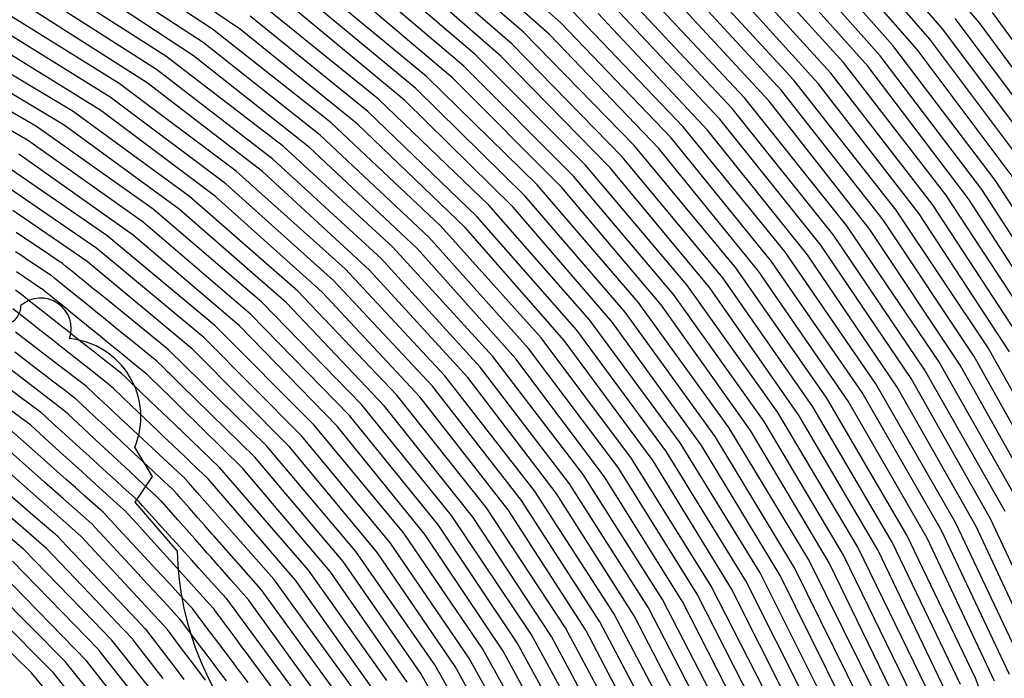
# Model space of a CAD drawing. Extents: x 0.63 to 8.47, y 0.57 to 6.57.
# Tile 42 of 45: x 4.65 to 5.85, y 4.52 to 5.32. Entities that reach past the tile are written whole.
import ezdxf

# ---------------------------------------------------------------- set-up
doc = ezdxf.new("R2010")
doc.units = 0

msp = doc.modelspace()

# ---------------------------------------------------------------- linework, layer by layer
at = {"layer": 'Default', "color": 5, "linetype": 'CONTINUOUS'}
for p, q in [((5.821403, 5.318435, -0.125), (5.685053, 5.477241, -0.125)), ((5.776165, 5.310979, -0.125), (5.638792, 5.468237, -0.125)), ((5.760648, 5.298398, -0.125), (5.624271, 5.454518, -0.125)), ((5.309379, 5.318486, -0.125), (5.163685, 5.447902, -0.125)), ((5.71544, 5.290611, -0.125), (5.578055, 5.445135, -0.125)), ((5.745132, 5.285816, -0.125), (5.609751, 5.4408, -0.125)), ((5.263681, 5.306848, -0.125), (5.117126, 5.434182, -0.125)), ((5.295541, 5.304079, -0.125), (5.151051, 5.432428, -0.125)), ((5.700029, 5.277902, -0.125), (5.563662, 5.431283, -0.125)), ((5.249995, 5.292297, -0.125), (5.104671, 5.418564, -0.125)), ((5.654858, 5.269773, -0.125), (5.517499, 5.421507, -0.125)), ((5.684617, 5.265192, -0.125), (5.549269, 5.417431, -0.125)), ((4.883876, 5.310476, -0.125), (4.73006, 5.411794, -0.125)), ((4.917852, 5.310361, -0.125), (4.766062, 5.413279, -0.125)), ((5.204411, 5.280188, -0.125), (5.058261, 5.404315, -0.125)), ((5.639555, 5.256932, -0.125), (5.503238, 5.407519, -0.125)), ((4.872204, 5.294264, -0.125), (4.719825, 5.394639, -0.125)), ((5.236308, 5.277746, -0.125), (5.092216, 5.402946, -0.125)), ((5.594428, 5.248448, -0.125), (5.457137, 5.397336, -0.125)), ((5.624252, 5.244092, -0.125), (5.488976, 5.393532, -0.125)), ((5.190881, 5.265491, -0.125), (5.045991, 5.388551, -0.125)), ((5.579238, 5.235474, -0.125), (5.443012, 5.383211, -0.125)), ((4.826577, 5.277715, -0.125), (4.673635, 5.375479, -0.125)), ((4.860532, 5.278053, -0.125), (4.70959, 5.377484, -0.125)), ((5.145425, 5.252894, -0.125), (4.999747, 5.373755, -0.125)), ((5.177352, 5.250794, -0.125), (5.033722, 5.372787, -0.125)), ((5.534164, 5.226621, -0.125), (5.396984, 5.372606, -0.125)), ((5.564048, 5.222501, -0.125), (5.428886, 5.369086, -0.125)), ((4.815119, 5.261351, -0.125), (4.663647, 5.358179, -0.125)), ((5.132058, 5.238049, -0.125), (4.987669, 5.357844, -0.125)), ((5.519091, 5.213512, -0.125), (5.383, 5.358341, -0.125)), ((5.504017, 5.200403, -0.125), (5.369015, 5.344076, -0.125)), ((4.769744, 5.244178, -0.125), (4.61777, 5.338333, -0.125)), ((4.803661, 5.244988, -0.125), (4.653658, 5.340879, -0.125)), ((5.086745, 5.224946, -0.125), (4.941609, 5.342482, -0.125)), ((5.118692, 5.223204, -0.125), (4.975591, 5.341932, -0.125)), ((5.459125, 5.191029, -0.125), (5.323217, 5.332893, -0.125)), ((4.758508, 5.227661, -0.125), (4.608039, 5.320887, -0.125)), ((5.073548, 5.209951, -0.125), (4.929731, 5.326422, -0.125)), ((5.488944, 5.187294, -0.125), (5.355031, 5.329811, -0.125)), ((5.917663, 5.155168, -0.125), (5.791681, 5.32356, -0.125)), ((5.961999, 5.16115, -0.125), (5.837021, 5.33089, -0.125)), ((5.028395, 5.196325, -0.125), (4.883876, 5.310476, -0.125)), ((5.06035, 5.194955, -0.125), (4.917852, 5.310361, -0.125)), ((5.444173, 5.177782, -0.125), (5.309379, 5.318486, -0.125)), ((5.90124, 5.143796, -0.125), (5.776165, 5.310979, -0.125)), ((5.945494, 5.149897, -0.125), (5.821403, 5.318435, -0.125)), ((4.71341, 5.209843, -0.125), (4.562508, 5.300335, -0.125)), ((4.747273, 5.211144, -0.125), (4.598307, 5.303442, -0.125)), ((5.399355, 5.168008, -0.125), (5.263681, 5.306848, -0.125)), ((5.42922, 5.164535, -0.125), (5.295541, 5.304079, -0.125)), ((5.884816, 5.132425, -0.125), (5.760648, 5.298398, -0.125)), ((5.015372, 5.181177, -0.125), (4.872204, 5.294264, -0.125)), ((5.384528, 5.154621, -0.125), (5.249995, 5.292297, -0.125)), ((5.840582, 5.126039, -0.125), (5.71544, 5.290611, -0.125)), ((5.868393, 5.121053, -0.125), (5.745132, 5.285816, -0.125)), ((4.970398, 5.167008, -0.125), (4.826577, 5.277715, -0.125)), ((5.00235, 5.166029, -0.125), (4.860532, 5.278053, -0.125)), ((5.339796, 5.144432, -0.125), (5.204411, 5.280188, -0.125)), ((5.369701, 5.141234, -0.125), (5.236308, 5.277746, -0.125)), ((5.824243, 5.114547, -0.125), (5.700029, 5.277902, -0.125)), ((4.957557, 5.151705, -0.125), (4.815119, 5.261351, -0.125)), ((5.325099, 5.130902, -0.125), (5.190881, 5.265491, -0.125)), ((5.780033, 5.107866, -0.125), (5.654858, 5.269773, -0.125)), ((5.807904, 5.103054, -0.125), (5.684617, 5.265192, -0.125)), ((4.702405, 5.193171, -0.125), (4.594347, 5.257974, -0.125)), ((5.280463, 5.120283, -0.125), (5.145425, 5.252894, -0.125)), ((5.310402, 5.117373, -0.125), (5.177352, 5.250794, -0.125)), ((5.719603, 5.089262, -0.125), (5.594428, 5.248448, -0.125)), ((5.763782, 5.09625, -0.125), (5.639555, 5.256932, -0.125)), ((4.912781, 5.136975, -0.125), (4.769744, 5.244178, -0.125)), ((4.944717, 5.136403, -0.125), (4.803661, 5.244988, -0.125)), ((5.265901, 5.106608, -0.125), (5.132058, 5.238049, -0.125)), ((5.74753, 5.084634, -0.125), (5.624252, 5.244092, -0.125)), ((4.668378, 5.191516, -0.125), (4.599919, 5.231192, -0.125)), ((4.90013, 5.121516, -0.125), (4.758508, 5.227661, -0.125)), ((5.221374, 5.095541, -0.125), (5.086745, 5.224946, -0.125)), ((5.6593, 5.070213, -0.125), (5.534164, 5.226621, -0.125)), ((5.703442, 5.07752, -0.125), (5.579238, 5.235474, -0.125)), ((5.251339, 5.092933, -0.125), (5.118692, 5.223204, -0.125)), ((5.643232, 5.058343, -0.125), (5.519091, 5.213512, -0.125)), ((5.687281, 5.065778, -0.125), (5.564048, 5.222501, -0.125)), ((4.657613, 5.174688, -0.125), (4.609432, 5.202613, -0.125)), ((4.855572, 5.106204, -0.125), (4.71341, 5.209843, -0.125)), ((4.887478, 5.106056, -0.125), (4.747273, 5.211144, -0.125)), ((5.206952, 5.081719, -0.125), (5.073548, 5.209951, -0.125)), ((5.627165, 5.046473, -0.125), (5.504017, 5.200403, -0.125)), ((4.811054, 5.09045, -0.125), (4.668378, 5.191516, -0.125)), ((4.843117, 5.090586, -0.125), (4.702405, 5.193171, -0.125)), ((5.162548, 5.070189, -0.125), (5.028395, 5.196325, -0.125)), ((5.192531, 5.067897, -0.125), (5.06035, 5.194955, -0.125)), ((5.583164, 5.038704, -0.125), (5.459125, 5.191029, -0.125)), ((5.148272, 5.056216, -0.125), (5.015372, 5.181177, -0.125)), ((5.567194, 5.026703, -0.125), (5.444173, 5.177782, -0.125)), ((5.611098, 5.034603, -0.125), (5.488944, 5.187294, -0.125)), ((4.798803, 5.074671, -0.125), (4.657613, 5.174688, -0.125)), ((5.104005, 5.044204, -0.125), (4.970398, 5.167008, -0.125)), ((5.133995, 5.042244, -0.125), (5.00235, 5.166029, -0.125)), ((5.523247, 5.018587, -0.125), (5.399355, 5.168008, -0.125)), ((5.551224, 5.014703, -0.125), (5.42922, 5.164535, -0.125)), ((4.786552, 5.058893, -0.125), (4.646848, 5.157861, -0.125)), ((5.089879, 5.030079, -0.125), (4.957557, 5.151705, -0.125)), ((5.507378, 5.006453, -0.125), (5.384528, 5.154621, -0.125)), ((4.754544, 5.058296, -0.125), (4.624965, 5.147385, -0.125)), ((5.463494, 4.997976, -0.125), (5.339796, 5.144432, -0.125)), ((5.491509, 4.994319, -0.125), (5.369701, 5.141234, -0.125)), ((5.045765, 5.017567, -0.125), (4.912781, 5.136975, -0.125)), ((5.075754, 5.015953, -0.125), (4.944717, 5.136403, -0.125)), ((5.44773, 4.985706, -0.125), (5.325099, 5.130902, -0.125)), ((4.742506, 5.042355, -0.125), (4.629023, 5.120381, -0.125)), ((5.031797, 5.003286, -0.125), (4.90013, 5.121516, -0.125)), ((5.403916, 4.976853, -0.125), (5.280463, 5.120283, -0.125)), ((5.431966, 4.973436, -0.125), (5.310402, 5.117373, -0.125)), ((5.952748, 4.952386, -0.125), (5.840582, 5.126039, -0.125)), ((4.987853, 4.990255, -0.125), (4.855572, 5.106204, -0.125)), ((5.017829, 4.989005, -0.125), (4.887478, 5.106056, -0.125)), ((5.388261, 4.964445, -0.125), (5.265901, 5.106608, -0.125)), ((5.892275, 4.936762, -0.125), (5.780033, 5.107866, -0.125)), ((5.935578, 4.942178, -0.125), (5.824243, 5.114547, -0.125)), ((5.344529, 4.955202, -0.125), (5.221374, 5.095541, -0.125)), ((5.372606, 4.952037, -0.125), (5.251339, 5.092933, -0.125)), ((5.875172, 4.92644, -0.125), (5.763782, 5.09625, -0.125)), ((5.918407, 4.93197, -0.125), (5.807904, 5.103054, -0.125)), ((4.730468, 5.026414, -0.125), (4.639518, 5.088949, -0.125)), ((4.943928, 4.976846, -0.125), (4.811054, 5.09045, -0.125)), ((4.974048, 4.975816, -0.125), (4.843117, 5.090586, -0.125)), ((5.328987, 4.942653, -0.125), (5.206952, 5.081719, -0.125)), ((5.831891, 4.920762, -0.125), (5.719603, 5.089262, -0.125)), ((5.85807, 4.916118, -0.125), (5.74753, 5.084634, -0.125)), ((4.930293, 4.962247, -0.125), (4.798803, 5.074671, -0.125)), ((5.285346, 4.933004, -0.125), (5.162548, 5.070189, -0.125)), ((5.313445, 4.930104, -0.125), (5.192531, 5.067897, -0.125)), ((5.771602, 4.904375, -0.125), (5.6593, 5.070213, -0.125)), ((5.814858, 4.910324, -0.125), (5.703442, 5.07752, -0.125)), ((4.685709, 5.033885, -0.125), (4.643779, 5.061831, -0.125)), ((4.886571, 4.948281, -0.125), (4.754544, 5.058296, -0.125)), ((4.916659, 4.947647, -0.125), (4.786552, 5.058893, -0.125)), ((5.269921, 4.920311, -0.125), (5.148272, 5.056216, -0.125)), ((5.754642, 4.893819, -0.125), (5.643232, 5.058343, -0.125)), ((5.797826, 4.899887, -0.125), (5.687281, 5.065778, -0.125)), ((5.226384, 4.91024, -0.125), (5.104005, 5.044204, -0.125)), ((5.737683, 4.883263, -0.125), (5.627165, 5.046473, -0.125)), ((4.649232, 5.034215, -0.118581), (4.642754, 5.038533, -0.109772)), ((4.651146, 5.03294, -0.122582), (4.649232, 5.034215, -0.118581)), ((4.653059, 5.031665, -0.125), (4.651146, 5.03294, -0.122582)), ((4.656885, 5.029114, -0.125), (4.653059, 5.031665, -0.125)), ((4.697702, 5.025891, -0.121711), (4.685709, 5.033885, -0.125)), ((4.873113, 4.933519, -0.125), (4.742506, 5.042355, -0.125)), ((5.254497, 4.907617, -0.125), (5.133995, 5.042244, -0.125)), ((5.694532, 4.876909, -0.125), (5.583164, 5.038704, -0.125)), ((5.720723, 4.872707, -0.125), (5.611098, 5.034603, -0.125)), ((4.674383, 5.017452, -0.096598), (4.656885, 5.029114, -0.125)), ((4.698534, 5.025337, -0.121292), (4.697702, 5.025891, -0.121711)), ((4.700309, 5.023897, -0.12005), (4.698534, 5.025337, -0.121292)), ((4.704953, 5.020129, -0.117895), (4.700309, 5.023897, -0.12005)), ((4.709597, 5.016361, -0.116601), (4.704953, 5.020129, -0.117895)), ((4.859656, 4.918756, -0.125), (4.730468, 5.026414, -0.125)), ((5.211081, 4.8974, -0.125), (5.089879, 5.030079, -0.125)), ((5.677648, 4.866233, -0.125), (5.567194, 5.026703, -0.125)), ((4.663276, 5.000873, -0.07473), (4.644034, 5.013699, -0.097668)), ((4.685885, 5.009786, -0.08424), (4.674383, 5.017452, -0.096598)), ((4.686717, 5.009231, -0.083713), (4.685885, 5.009786, -0.08424)), ((4.690801, 5.005917, -0.080891), (4.686717, 5.009231, -0.083713)), ((4.715658, 5.011442, -0.110039), (4.709597, 5.016361, -0.116601)), ((4.72172, 5.006524, -0.107318), (4.715658, 5.011442, -0.110039)), ((5.167659, 4.88689, -0.125), (5.045765, 5.017567, -0.125)), ((5.195778, 4.88456, -0.125), (5.075754, 5.015953, -0.125)), ((5.634535, 4.859582, -0.125), (5.523247, 5.018587, -0.125)), ((5.660764, 4.855556, -0.125), (5.551224, 5.014703, -0.125)), ((4.674067, 4.99368, -0.064181), (4.663276, 5.000873, -0.07473)), ((4.702934, 4.996072, -0.077174), (4.690801, 5.005917, -0.080891)), ((4.714313, 4.986838, -0.077268), (4.702934, 4.996072, -0.077174)), ((4.726938, 5.002289, -0.107043), (4.72172, 5.006524, -0.107318)), ((4.732157, 4.998055, -0.108593), (4.726938, 5.002289, -0.107043)), ((4.738032, 4.993288, -0.113078), (4.732157, 4.998055, -0.108593)), ((5.152483, 4.8739, -0.125), (5.031797, 5.003286, -0.125)), ((5.574662, 4.841823, -0.125), (5.463494, 4.997976, -0.125)), ((5.61773, 4.848782, -0.125), (5.507378, 5.006453, -0.125)), ((4.652119, 4.984397, -0.061218), (4.643061, 4.991547, -0.075831)), ((4.657908, 4.979827, -0.055071), (4.652119, 4.984397, -0.061218)), ((4.674899, 4.993125, -0.063509), (4.674067, 4.99368, -0.064181)), ((4.677868, 4.990716, -0.060939), (4.674899, 4.993125, -0.063509)), ((4.683921, 4.985804, -0.057064), (4.677868, 4.990716, -0.060939)), ((4.689975, 4.980892, -0.054689), (4.683921, 4.985804, -0.057064)), ((4.735323, 4.96979, -0.087541), (4.714313, 4.986838, -0.077268)), ((4.743907, 4.988521, -0.120976), (4.738032, 4.993288, -0.113078)), ((4.75604, 4.978676, -0.125), (4.743907, 4.988521, -0.120976)), ((5.10919, 4.862934, -0.125), (4.987853, 4.990255, -0.125)), ((5.137308, 4.86091, -0.125), (5.017829, 4.989005, -0.125)), ((5.557939, 4.830897, -0.125), (5.44773, 4.985706, -0.125)), ((5.600925, 4.837982, -0.125), (5.491509, 4.994319, -0.125)), ((4.663698, 4.975258, -0.050609), (4.657908, 4.979827, -0.055071)), ((4.675931, 4.965601, -0.045166), (4.663698, 4.975258, -0.050609)), ((4.701805, 4.971292, -0.05369), (4.689975, 4.980892, -0.054689)), ((4.712488, 4.962623, -0.056818), (4.701805, 4.971292, -0.05369)), ((4.829616, 4.918976, -0.125), (4.75604, 4.978676, -0.125)), ((5.065903, 4.851648, -0.125), (4.943928, 4.976846, -0.125)), ((5.094147, 4.849791, -0.125), (4.974048, 4.975816, -0.125)), ((5.514922, 4.823615, -0.125), (5.403916, 4.976853, -0.125)), ((5.541215, 4.819971, -0.125), (5.431966, 4.973436, -0.125)), ((4.65065, 4.960138, -0.049009), (4.639844, 4.968668, -0.058602)), ((4.662218, 4.951006, -0.041099), (4.65065, 4.960138, -0.049009)), ((4.68799, 4.956082, -0.044063), (4.675931, 4.965601, -0.045166)), ((4.721632, 4.955203, -0.063159), (4.712488, 4.962623, -0.056818)), ((4.740556, 4.965543, -0.092592), (4.735323, 4.96979, -0.087541)), ((4.743173, 4.96342, -0.096113), (4.740556, 4.965543, -0.092592)), ((4.745789, 4.961297, -0.098882), (4.743173, 4.96342, -0.096113)), ((4.757565, 4.951742, -0.089991), (4.745789, 4.961297, -0.098882)), ((5.050997, 4.838349, -0.125), (4.930293, 4.962247, -0.125)), ((5.498283, 4.81256, -0.125), (5.388261, 4.964445, -0.125)), ((4.674424, 4.941371, -0.035621), (4.662218, 4.951006, -0.041099)), ((4.699861, 4.946712, -0.046868), (4.68799, 4.956082, -0.044063)), ((4.705881, 4.94196, -0.048858), (4.699861, 4.946712, -0.046868)), ((4.727101, 4.950765, -0.069303), (4.721632, 4.955203, -0.063159)), ((4.732571, 4.946326, -0.070893), (4.727101, 4.950765, -0.069303)), ((4.769692, 4.941901, -0.086114), (4.757565, 4.951742, -0.089991)), ((5.007865, 4.826573, -0.125), (4.886571, 4.948281, -0.125)), ((5.036091, 4.82505, -0.125), (4.916659, 4.947647, -0.125)), ((5.455325, 4.804943, -0.125), (5.344529, 4.955202, -0.125)), ((5.481645, 4.801506, -0.125), (5.372606, 4.952037, -0.125)), ((4.655111, 4.930696, -0.028526), (4.643065, 4.939935, -0.036447)), ((4.68657, 4.931782, -0.034109), (4.674424, 4.941371, -0.035621)), ((4.711901, 4.937207, -0.052032), (4.705881, 4.94196, -0.048858)), ((4.723685, 4.927905, -0.049121), (4.711901, 4.937207, -0.052032)), ((4.744443, 4.936692, -0.063559), (4.732571, 4.946326, -0.070893)), ((4.756574, 4.926848, -0.060266), (4.744443, 4.936692, -0.063559)), ((4.781469, 4.932345, -0.085653), (4.769692, 4.941901, -0.086114)), ((5.438774, 4.793757, -0.125), (5.328987, 4.942653, -0.125)), ((4.66744, 4.921238, -0.02474), (4.655111, 4.930696, -0.028526)), ((4.698672, 4.922229, -0.036263), (4.68657, 4.931782, -0.034109)), ((4.735731, 4.918397, -0.044696), (4.723685, 4.927905, -0.049121)), ((4.768677, 4.917027, -0.060541), (4.756574, 4.926848, -0.060266)), ((4.793462, 4.922613, -0.08948), (4.781469, 4.932345, -0.085653)), ((4.805001, 4.91325, -0.091759), (4.793462, 4.922613, -0.08948)), ((4.993102, 4.813115, -0.125), (4.873113, 4.933519, -0.125)), ((5.395882, 4.785791, -0.125), (5.285346, 4.933004, -0.125)), ((5.422224, 4.782571, -0.125), (5.313445, 4.930104, -0.125)), ((4.654437, 4.906065, -0.016871), (4.642128, 4.915508, -0.021826)), ((4.679835, 4.91173, -0.023097), (4.66744, 4.921238, -0.02474)), ((4.692129, 4.902299, -0.023453), (4.679835, 4.91173, -0.023097)), ((4.710742, 4.912701, -0.033737), (4.698672, 4.922229, -0.036263)), ((4.73496, 4.893583, -0.027637), (4.710742, 4.912701, -0.033737)), ((4.74797, 4.908736, -0.041711), (4.735731, 4.918397, -0.044696)), ((4.780356, 4.907549, -0.061598), (4.768677, 4.917027, -0.060541)), ((4.815566, 4.904677, -0.09618), (4.805001, 4.91325, -0.091759)), ((4.950142, 4.800826, -0.125), (4.829616, 4.918976, -0.125)), ((4.97834, 4.799657, -0.125), (4.859656, 4.918756, -0.125)), ((5.379423, 4.77447, -0.125), (5.269921, 4.920311, -0.125)), ((5.930603, 4.743988, -0.125), (5.831891, 4.920762, -0.125)), ((4.653857, 4.881362, -0.007687), (4.629394, 4.90013, -0.01504)), ((4.66682, 4.896566, -0.014997), (4.654437, 4.906065, -0.016871)), ((4.729125, 4.87392, -0.017686), (4.692129, 4.902299, -0.023453)), ((4.772308, 4.889524, -0.043835), (4.74797, 4.908736, -0.041711)), ((4.791816, 4.89825, -0.065751), (4.780356, 4.907549, -0.061598)), ((4.816572, 4.903822, -0.09689), (4.815566, 4.904677, -0.09618)), ((4.823383, 4.897145, -0.103206), (4.816572, 4.903822, -0.09689)), ((5.336607, 4.76614, -0.125), (5.226384, 4.91024, -0.125)), ((5.362965, 4.76315, -0.125), (5.254497, 4.907617, -0.125)), ((5.870363, 4.730155, -0.125), (5.771602, 4.904375, -0.125)), ((5.895005, 4.72585, -0.125), (5.797826, 4.899887, -0.125)), ((5.912804, 4.734919, -0.125), (5.814858, 4.910324, -0.125)), ((4.691494, 4.877638, -0.013146), (4.66682, 4.896566, -0.014997)), ((4.759226, 4.874427, -0.030268), (4.73496, 4.893583, -0.027637)), ((4.773093, 4.888905, -0.043998), (4.772308, 4.889524, -0.043835)), ((4.777186, 4.884988, -0.044899), (4.773093, 4.888905, -0.043998)), ((4.802292, 4.889749, -0.070443), (4.791816, 4.89825, -0.065751)), ((4.803069, 4.889119, -0.071028), (4.802292, 4.889749, -0.070443)), ((4.805154, 4.887074, -0.072558), (4.803069, 4.889119, -0.071028)), ((4.822136, 4.870426, -0.087363), (4.805154, 4.887074, -0.072558)), ((4.828888, 4.891748, -0.113211), (4.823383, 4.897145, -0.103206)), ((4.831641, 4.889049, -0.120053), (4.828888, 4.891748, -0.113211)), ((4.834394, 4.88635, -0.122444), (4.831641, 4.889049, -0.120053)), ((5.277511, 4.745972, -0.125), (5.167659, 4.88689, -0.125)), ((5.320243, 4.754682, -0.125), (5.211081, 4.8974, -0.125)), ((5.852618, 4.72098, -0.125), (5.754642, 4.893819, -0.125)), ((4.648321, 4.861045, -0.003109), (4.623381, 4.879617, -0.007986)), ((4.666237, 4.871865, -0.00766), (4.653857, 4.881362, -0.007687)), ((4.70385, 4.868159, -0.011265), (4.691494, 4.877638, -0.013146)), ((4.797339, 4.865701, -0.055486), (4.777186, 4.884988, -0.044899)), ((4.845552, 4.875412, -0.125), (4.834394, 4.88635, -0.122444)), ((4.935528, 4.787207, -0.125), (4.845552, 4.875412, -0.125)), ((5.30388, 4.743224, -0.125), (5.195778, 4.88456, -0.125)), ((5.792509, 4.706696, -0.125), (5.694532, 4.876909, -0.125)), ((5.834874, 4.711805, -0.125), (5.737683, 4.883263, -0.125)), ((4.678578, 4.862397, -0.006834), (4.666237, 4.871865, -0.00766)), ((4.716243, 4.858652, -0.009983), (4.70385, 4.868159, -0.011265)), ((4.729918, 4.873311, -0.017634), (4.729125, 4.87392, -0.017686)), ((4.73938, 4.864478, -0.017977), (4.729918, 4.873311, -0.017634)), ((4.760932, 4.84436, -0.024372), (4.73938, 4.864478, -0.017977)), ((4.760011, 4.873808, -0.030455), (4.759226, 4.874427, -0.030268)), ((4.76294, 4.871004, -0.031141), (4.760011, 4.873808, -0.030455)), ((4.773438, 4.860958, -0.035293), (4.76294, 4.871004, -0.031141)), ((4.815712, 4.848119, -0.071594), (4.797339, 4.865701, -0.055486)), ((4.830647, 4.862081, -0.100479), (4.822136, 4.870426, -0.087363)), ((5.21861, 4.725269, -0.125), (5.10919, 4.862934, -0.125)), ((5.261247, 4.734374, -0.125), (5.152483, 4.8739, -0.125)), ((5.774821, 4.697413, -0.125), (5.677648, 4.866233, -0.125)), ((5.817129, 4.70263, -0.125), (5.720723, 4.872707, -0.125)), ((4.673354, 4.842404, -0.002726), (4.648321, 4.861045, -0.003109)), ((4.690974, 4.852887, -0.005349), (4.678578, 4.862397, -0.006834)), ((4.704155, 4.842775, -0.005051), (4.690974, 4.852887, -0.005349)), ((4.717037, 4.858043, -0.009958), (4.716243, 4.858652, -0.009983)), ((4.719235, 4.855991, -0.009863), (4.717037, 4.858043, -0.009958)), ((4.730416, 4.845553, -0.011426), (4.719235, 4.855991, -0.009863)), ((4.783579, 4.851252, -0.040846), (4.773438, 4.860958, -0.035293)), ((4.79321, 4.842036, -0.047361), (4.783579, 4.851252, -0.040846)), ((4.837209, 4.855649, -0.108266), (4.830647, 4.862081, -0.100479)), ((4.842098, 4.850856, -0.117683), (4.837209, 4.855649, -0.108266)), ((4.843493, 4.849488, -0.12169), (4.842098, 4.850856, -0.117683)), ((5.175971, 4.715898, -0.125), (5.065903, 4.851648, -0.125)), ((5.244982, 4.722776, -0.125), (5.137308, 4.86091, -0.125)), ((5.732482, 4.692054, -0.125), (5.634535, 4.859582, -0.125)), ((5.757133, 4.688129, -0.125), (5.660764, 4.855556, -0.125)), ((4.661484, 4.826365, -0.000257), (4.635629, 4.845619, -0.000949)), ((4.674157, 4.841807, -0.00266), (4.673354, 4.842404, -0.002726)), ((4.687806, 4.829387, -0.001991), (4.674157, 4.841807, -0.00266)), ((4.70748, 4.839671, -0.005048), (4.704155, 4.842775, -0.005051)), ((4.718501, 4.829382, -0.007462), (4.70748, 4.839671, -0.005048)), ((4.740881, 4.835783, -0.014411), (4.730416, 4.845553, -0.011426)), ((4.770966, 4.834993, -0.030721), (4.760932, 4.84436, -0.024372)), ((4.801105, 4.83448, -0.054044), (4.79321, 4.842036, -0.047361)), ((4.822202, 4.841907, -0.078719), (4.815712, 4.848119, -0.071594)), ((4.830006, 4.83444, -0.094088), (4.822202, 4.841907, -0.078719)), ((4.844887, 4.848121, -0.125), (4.843493, 4.849488, -0.12169)), ((4.920915, 4.773587, -0.125), (4.844887, 4.848121, -0.125)), ((5.159918, 4.70401, -0.125), (5.050997, 4.838349, -0.125)), ((5.202448, 4.713527, -0.125), (5.094147, 4.849791, -0.125)), ((5.672545, 4.677041, -0.125), (5.574662, 4.841823, -0.125)), ((5.714853, 4.68266, -0.125), (5.61773, 4.848782, -0.125)), ((4.678381, 4.810989, -0.000562), (4.661484, 4.826365, -0.000257)), ((4.699128, 4.819086, -0.003082), (4.687806, 4.829387, -0.001991)), ((4.740002, 4.809309, -0.015796), (4.718501, 4.829382, -0.007462)), ((4.751536, 4.825837, -0.020783), (4.740881, 4.835783, -0.014411)), ((4.780237, 4.826339, -0.037618), (4.770966, 4.834993, -0.030721)), ((4.798919, 4.808899, -0.05621), (4.780237, 4.826339, -0.037618)), ((4.809599, 4.82635, -0.066059), (4.801105, 4.83448, -0.054044)), ((4.816756, 4.819502, -0.074728), (4.809599, 4.82635, -0.066059)), ((4.835593, 4.829093, -0.102173), (4.830006, 4.83444, -0.094088)), ((4.841237, 4.823691, -0.115889), (4.835593, 4.829093, -0.102173)), ((5.117394, 4.694212, -0.125), (5.007865, 4.826573, -0.125)), ((5.654976, 4.667534, -0.125), (5.557939, 4.830897, -0.125)), ((5.697223, 4.673265, -0.125), (5.600925, 4.837982, -0.125)), ((4.670092, 4.790782, -0.000297), (4.631383, 4.825079, -0.000027)), ((4.721653, 4.79859, -0.009116), (4.699128, 4.819086, -0.003082)), ((4.761346, 4.816678, -0.025968), (4.751536, 4.825837, -0.020783)), ((4.771516, 4.807184, -0.034261), (4.761346, 4.816678, -0.025968)), ((4.824716, 4.811883, -0.088171), (4.816756, 4.819502, -0.074728)), ((4.842648, 4.822341, -0.120101), (4.841237, 4.823691, -0.115889)), ((4.844059, 4.820991, -0.124826), (4.842648, 4.822341, -0.120101)), ((4.846881, 4.81829, -0.125), (4.844059, 4.820991, -0.124826)), ((4.892758, 4.774386, -0.125), (4.846881, 4.81829, -0.125)), ((5.143864, 4.692121, -0.125), (5.036091, 4.82505, -0.125)), ((5.612704, 4.661644, -0.125), (5.514922, 4.823615, -0.125)), ((5.637408, 4.658026, -0.125), (5.541215, 4.819971, -0.125)), ((4.678336, 4.756821, -0.000385), (4.618928, 4.809461)), ((4.7013, 4.790135, -0.003846), (4.678381, 4.810989, -0.000562)), ((4.750914, 4.799122, -0.021999), (4.740002, 4.809309, -0.015796)), ((4.782621, 4.796818, -0.042028), (4.771516, 4.807184, -0.034261)), ((4.809391, 4.799123, -0.065839), (4.798919, 4.808899, -0.05621)), ((4.83434, 4.802673, -0.101564), (4.824716, 4.811883, -0.088171)), ((4.843747, 4.79367, -0.109546), (4.83434, 4.802673, -0.101564)), ((5.101453, 4.682174, -0.125), (4.993102, 4.813115, -0.125)), ((5.552966, 4.645849, -0.125), (5.455325, 4.804943, -0.125)), ((5.595198, 4.652021, -0.125), (5.498283, 4.81256, -0.125)), ((4.670328, 4.711163, -0.000223), (4.576504, 4.792045)), ((4.675654, 4.73254, -0.000532), (4.606474, 4.793843)), ((4.693341, 4.770183, -0.001925), (4.670092, 4.790782, -0.000297)), ((4.732988, 4.788277, -0.013163), (4.721653, 4.79859, -0.009116)), ((4.762057, 4.788719, -0.026713), (4.750914, 4.799122, -0.021999)), ((4.79289, 4.787231, -0.045406), (4.782621, 4.796818, -0.042028)), ((4.819471, 4.789713, -0.071846), (4.809391, 4.799123, -0.065839)), ((4.849375, 4.788284, -0.114712), (4.843747, 4.79367, -0.109546)), ((5.059056, 4.671932, -0.125), (4.950142, 4.800826, -0.125)), ((5.085511, 4.670136, -0.125), (4.97834, 4.799657, -0.125)), ((5.535527, 4.636106, -0.125), (5.438774, 4.793757, -0.125)), ((5.577693, 4.642397, -0.125), (5.481645, 4.801506, -0.125)), ((4.723862, 4.769605, -0.008392), (4.7013, 4.790135, -0.003846)), ((4.744149, 4.778121, -0.016162), (4.732988, 4.788277, -0.013163)), ((4.772532, 4.77894, -0.029937), (4.762057, 4.788719, -0.026713)), ((4.782617, 4.769524, -0.035932), (4.772532, 4.77894, -0.029937)), ((4.811667, 4.769702, -0.058303), (4.79289, 4.787231, -0.045406)), ((4.828527, 4.78126, -0.078445), (4.819471, 4.789713, -0.071846)), ((4.835197, 4.775033, -0.085461), (4.828527, 4.78126, -0.078445)), ((4.852188, 4.785592, -0.118542), (4.849375, 4.788284, -0.114712)), ((4.855002, 4.782899, -0.123783), (4.852188, 4.785592, -0.118542)), ((4.86629, 4.772096, -0.125), (4.855002, 4.782899, -0.123783)), ((5.043232, 4.65974, -0.125), (4.935528, 4.787207, -0.125)), ((5.493341, 4.62964, -0.125), (5.395882, 4.785791, -0.125)), ((5.518087, 4.626364, -0.125), (5.422224, 4.782571, -0.125)), ((4.652685, 4.674847), (4.534227, 4.774095)), ((4.680967, 4.675649, -0.000163), (4.564276, 4.776248)), ((4.704832, 4.760001, -0.004069), (4.693341, 4.770183, -0.001925)), ((4.734834, 4.759621, -0.012579), (4.723862, 4.769605, -0.008392)), ((4.75455, 4.768658, -0.019941), (4.744149, 4.778121, -0.016162)), ((4.76515, 4.759014, -0.026884), (4.75455, 4.768658, -0.019941)), ((4.791912, 4.760847, -0.04269), (4.782617, 4.769524, -0.035932)), ((4.819873, 4.762042, -0.068001), (4.811667, 4.769702, -0.058303)), ((4.842485, 4.76823, -0.099317), (4.835197, 4.775033, -0.085461)), ((4.849306, 4.761863, -0.110579), (4.842485, 4.76823, -0.099317)), ((4.878301, 4.760601, -0.125), (4.86629, 4.772096, -0.125)), ((5.000977, 4.649033, -0.125), (4.892758, 4.774386, -0.125)), ((5.027407, 4.647548, -0.125), (4.920915, 4.773587, -0.125)), ((5.433838, 4.613001, -0.125), (5.336607, 4.76614, -0.125)), ((5.47597, 4.619776, -0.125), (5.379423, 4.77447, -0.125)), ((4.701425, 4.736362, -0.004037), (4.678336, 4.756821, -0.000385)), ((4.716105, 4.750013, -0.006915), (4.704832, 4.760001, -0.004069)), ((4.745323, 4.750077, -0.017269), (4.734834, 4.759621, -0.012579)), ((4.774674, 4.750348, -0.032478), (4.76515, 4.759014, -0.026884)), ((4.809432, 4.74449, -0.060068), (4.791912, 4.760847, -0.04269)), ((4.835011, 4.747909, -0.088189), (4.819873, 4.762042, -0.068001)), ((4.850037, 4.76118, -0.111921), (4.849306, 4.761863, -0.110579)), ((4.854698, 4.7559, -0.122131), (4.850037, 4.76118, -0.111921)), ((4.865037, 4.744185, -0.125), (4.854698, 4.7559, -0.122131)), ((4.985275, 4.636685, -0.125), (4.878301, 4.760601, -0.125)), ((5.416538, 4.603013, -0.125), (5.320243, 4.754682, -0.125)), ((5.458599, 4.609912, -0.125), (5.362965, 4.76315, -0.125)), ((4.727312, 4.740083, -0.011051), (4.716105, 4.750013, -0.006915)), ((4.766846, 4.730493, -0.030849), (4.745323, 4.750077, -0.017269)), ((4.792509, 4.73412, -0.049485), (4.774674, 4.750348, -0.032478)), ((4.815074, 4.739223, -0.067315), (4.809432, 4.74449, -0.060068)), ((4.835742, 4.747227, -0.089481), (4.835011, 4.747909, -0.088189)), ((4.840431, 4.741914, -0.101044), (4.835742, 4.747227, -0.089481)), ((4.958754, 4.638002, -0.125), (4.865037, 4.744185, -0.125)), ((5.374465, 4.595918, -0.125), (5.277511, 4.745972, -0.125)), ((5.399238, 4.593025, -0.125), (5.30388, 4.743224, -0.125)), ((4.722932, 4.690646, -0.006555), (4.675654, 4.73254, -0.000532)), ((4.736132, 4.705609, -0.012256), (4.701425, 4.736362, -0.004037)), ((4.75008, 4.71991, -0.020612), (4.727312, 4.740083, -0.011051)), ((4.778383, 4.719995, -0.035544), (4.766846, 4.730493, -0.030849)), ((4.793248, 4.733447, -0.050412), (4.792509, 4.73412, -0.049485)), ((4.798321, 4.727828, -0.052385), (4.793248, 4.733447, -0.050412)), ((4.817895, 4.736589, -0.072117), (4.815074, 4.739223, -0.067315)), ((4.820716, 4.733955, -0.075203), (4.817895, 4.736589, -0.072117)), ((4.821447, 4.733273, -0.075359), (4.820716, 4.733955, -0.075203)), ((4.841845, 4.71016, -0.076966), (4.821447, 4.733273, -0.075359)), ((4.842776, 4.739257, -0.107706), (4.840431, 4.741914, -0.101044)), ((4.845121, 4.7366, -0.110092), (4.842776, 4.739257, -0.107706)), ((4.855455, 4.72489, -0.109406), (4.845121, 4.7366, -0.110092)), ((5.357239, 4.585802, -0.125), (5.261247, 4.734374, -0.125)), ((4.750828, 4.719246, -0.020688), (4.75008, 4.71991, -0.020612)), ((4.75836, 4.711096, -0.022227), (4.750828, 4.719246, -0.020688)), ((4.779123, 4.719322, -0.035603), (4.778383, 4.719995, -0.035544)), ((4.780639, 4.717643, -0.035321), (4.779123, 4.719322, -0.035603)), ((4.829622, 4.693159, -0.052624), (4.798321, 4.727828, -0.052385)), ((4.865757, 4.713218, -0.109852), (4.855455, 4.72489, -0.109406)), ((5.315234, 4.578371, -0.125), (5.21861, 4.725269, -0.125)), ((5.340014, 4.575687, -0.125), (5.244982, 4.722776, -0.125)), ((4.69473, 4.690127, -0.001312), (4.670328, 4.711163, -0.000223)), ((4.800698, 4.665285, -0.023734), (4.75836, 4.711096, -0.022227)), ((4.791108, 4.706046, -0.036096), (4.780639, 4.717643, -0.035321)), ((4.81199, 4.682916, -0.035859), (4.791108, 4.706046, -0.036096)), ((4.852014, 4.698638, -0.077367), (4.841845, 4.71016, -0.076966)), ((4.869857, 4.708572, -0.110382), (4.865757, 4.713218, -0.109852)), ((4.873957, 4.703926, -0.112392), (4.869857, 4.708572, -0.110382)), ((5.273224, 4.570723, -0.125), (5.175971, 4.715898, -0.125)), ((5.298086, 4.568125, -0.125), (5.202448, 4.713527, -0.125)), ((5.876463, 4.529169, -0.125), (5.792509, 4.706696, -0.125)), ((5.918127, 4.533186, -0.125), (5.834874, 4.711805, -0.125)), ((4.73688, 4.704946, -0.012355), (4.736132, 4.705609, -0.012256)), ((4.740187, 4.701368, -0.012775), (4.73688, 4.704946, -0.012355)), ((4.771964, 4.666982, -0.013442), (4.740187, 4.701368, -0.012775)), ((4.861912, 4.687422, -0.080116), (4.852014, 4.698638, -0.077367)), ((4.880482, 4.696533, -0.119964), (4.873957, 4.703926, -0.112392)), ((4.883067, 4.693604, -0.124766), (4.880482, 4.696533, -0.119964)), ((5.214228, 4.552333, -0.125), (5.117394, 4.694212, -0.125)), ((5.256156, 4.560344, -0.125), (5.159918, 4.70401, -0.125)), ((5.858086, 4.521339, -0.125), (5.774821, 4.697413, -0.125)), ((5.899709, 4.52545, -0.125), (5.817129, 4.70263, -0.125)), ((4.705386, 4.678871, -0.002044), (4.69473, 4.690127, -0.001312)), ((4.723718, 4.689795, -0.006443), (4.722932, 4.690646, -0.006555)), ((4.734322, 4.678321, -0.007085), (4.723718, 4.689795, -0.006443)), ((4.831919, 4.66084, -0.039454), (4.81199, 4.682916, -0.035859)), ((4.839733, 4.681959, -0.054825), (4.829622, 4.693159, -0.052624)), ((4.849516, 4.671123, -0.058752), (4.839733, 4.681959, -0.054825)), ((4.870484, 4.677708, -0.084026), (4.861912, 4.687422, -0.080116)), ((4.885652, 4.690676, -0.125), (4.883067, 4.693604, -0.124766)), ((4.943179, 4.625493, -0.125), (4.885652, 4.690676, -0.125)), ((5.197244, 4.541817, -0.125), (5.101453, 4.682174, -0.125)), ((5.239088, 4.549965, -0.125), (5.143864, 4.692121, -0.125)), ((5.798103, 4.509192, -0.125), (5.714853, 4.68266, -0.125)), ((5.816439, 4.517118, -0.125), (5.732482, 4.692054, -0.125)), ((5.839708, 4.513509, -0.125), (5.757133, 4.688129, -0.125)), ((4.737898, 4.58704, -0.000527), (4.652685, 4.674847)), ((4.732945, 4.620739, -0.00033), (4.680967, 4.675649, -0.000163)), ((4.737601, 4.644841, -0.002368), (4.705386, 4.678871, -0.002044)), ((4.766052, 4.643983, -0.006949), (4.734322, 4.678321, -0.007085)), ((4.857931, 4.661802, -0.063541), (4.849516, 4.671123, -0.058752)), ((4.877325, 4.669957, -0.090996), (4.870484, 4.677708, -0.084026)), ((4.881531, 4.665191, -0.098201), (4.877325, 4.669957, -0.090996)), ((5.155406, 4.533427, -0.125), (5.059056, 4.671932, -0.125)), ((5.180259, 4.531301, -0.125), (5.085511, 4.670136, -0.125)), ((5.756476, 4.504759, -0.125), (5.672545, 4.677041, -0.125)), ((5.779766, 4.501266, -0.125), (5.697223, 4.673265, -0.125)), ((4.744585, 4.5515, -0.000396), (4.639115, 4.660187)), ((4.782565, 4.655511, -0.014717), (4.771964, 4.666982, -0.013442)), ((4.810892, 4.654254, -0.025521), (4.800698, 4.665285, -0.023734)), ((4.850559, 4.640194, -0.052086), (4.831919, 4.66084, -0.039454)), ((4.867121, 4.651624, -0.073696), (4.857931, 4.661802, -0.063541)), ((4.885737, 4.660425, -0.108552), (4.881531, 4.665191, -0.098201)), ((4.890831, 4.654652, -0.114053), (4.885737, 4.660425, -0.108552)), ((5.13851, 4.522771, -0.125), (5.043232, 4.65974, -0.125)), ((5.696579, 4.492079, -0.125), (5.612704, 4.661644, -0.125)), ((5.719889, 4.48871, -0.125), (5.637408, 4.658026, -0.125)), ((5.738182, 4.496735, -0.125), (5.654976, 4.667534, -0.125)), ((4.792752, 4.644487, -0.015095), (4.782565, 4.655511, -0.014717)), ((4.820871, 4.643457, -0.029736), (4.810892, 4.654254, -0.025521)), ((4.874086, 4.643908, -0.079372), (4.867121, 4.651624, -0.073696)), ((4.893378, 4.651766, -0.117487), (4.890831, 4.654652, -0.114053)), ((4.895925, 4.64888, -0.122306), (4.893378, 4.651766, -0.117487)), ((4.906264, 4.637165, -0.125), (4.895925, 4.64888, -0.122306)), ((5.096774, 4.513984, -0.125), (5.000977, 4.649033, -0.125)), ((5.121613, 4.512115, -0.125), (5.027407, 4.647548, -0.125)), ((5.636754, 4.479067, -0.125), (5.552966, 4.645849, -0.125)), ((5.67833, 4.483954, -0.125), (5.595198, 4.652021, -0.125)), ((4.703795, 4.537368), (4.597391, 4.644241)), ((4.730277, 4.537595, -0.000006), (4.625546, 4.645527)), ((4.759007, 4.622228, -0.003706), (4.737601, 4.644841, -0.002368)), ((4.776508, 4.632668, -0.008872), (4.766052, 4.643983, -0.006949)), ((4.803091, 4.6333, -0.0195), (4.792752, 4.644487, -0.015095)), ((4.830566, 4.632966, -0.034877), (4.820871, 4.643457, -0.029736)), ((4.868224, 4.620626, -0.067333), (4.850559, 4.640194, -0.052086)), ((4.882656, 4.634416, -0.093726), (4.874086, 4.643908, -0.079372)), ((4.889984, 4.6263, -0.101402), (4.882656, 4.634416, -0.093726)), ((4.927604, 4.612984, -0.125), (4.906264, 4.637165, -0.125)), ((5.055057, 4.50493, -0.125), (4.958754, 4.638002, -0.125)), ((5.079969, 4.503184, -0.125), (4.985275, 4.636685, -0.125)), ((5.618551, 4.470839, -0.125), (5.535527, 4.636106, -0.125)), ((5.660081, 4.475829, -0.125), (5.577693, 4.642397, -0.125)), ((4.662409, 4.523521), (4.55581, 4.62779)), ((4.688949, 4.524001), (4.584025, 4.629396)), ((4.769573, 4.611066, -0.005431), (4.759007, 4.622228, -0.003706)), ((4.797234, 4.61024, -0.014463), (4.776508, 4.632668, -0.008872)), ((4.813085, 4.622485, -0.022864), (4.803091, 4.6333, -0.0195)), ((4.823244, 4.611492, -0.028175), (4.813085, 4.622485, -0.022864)), ((4.849681, 4.612284, -0.046873), (4.830566, 4.632966, -0.034877)), ((4.895219, 4.620501, -0.109376), (4.889984, 4.6263, -0.101402)), ((5.038347, 4.493983, -0.125), (4.943179, 4.625493, -0.125)), ((5.577006, 4.46571, -0.125), (5.493341, 4.62964, -0.125)), ((5.600348, 4.462611, -0.125), (5.518087, 4.626364, -0.125)), ((4.754354, 4.598122, -0.002111), (4.732945, 4.620739, -0.00033)), ((4.79063, 4.588823, -0.01058), (4.769573, 4.611066, -0.005431)), ((4.807394, 4.599245, -0.017992), (4.797234, 4.61024, -0.014463)), ((4.832989, 4.600947, -0.032475), (4.823244, 4.611492, -0.028175)), ((4.858442, 4.602804, -0.053964), (4.849681, 4.612284, -0.046873)), ((4.876295, 4.611686, -0.075488), (4.868224, 4.620626, -0.067333)), ((4.885013, 4.602029, -0.086243), (4.876295, 4.611686, -0.075488)), ((4.897837, 4.617601, -0.11612), (4.895219, 4.620501, -0.109376)), ((4.899146, 4.616152, -0.12172), (4.897837, 4.617601, -0.11612)), ((4.900455, 4.614702, -0.125), (4.899146, 4.616152, -0.12172)), ((4.901125, 4.61396, -0.125), (4.900455, 4.614702, -0.125)), ((4.996752, 4.484498, -0.125), (4.901125, 4.61396, -0.125)), ((5.021638, 4.483036, -0.125), (4.927604, 4.612984, -0.125)), ((5.517341, 4.451993, -0.125), (5.433838, 4.613001, -0.125)), ((5.540696, 4.449042, -0.125), (5.458599, 4.609912, -0.125)), ((5.558851, 4.457376, -0.125), (5.47597, 4.619776, -0.125)), ((4.764992, 4.586884, -0.003755), (4.754354, 4.598122, -0.002111)), ((4.828515, 4.576389, -0.027082), (4.807394, 4.599245, -0.017992)), ((4.843139, 4.589964, -0.038893), (4.832989, 4.600947, -0.032475)), ((4.85912, 4.60207, -0.054646), (4.858442, 4.602804, -0.053964)), ((4.873025, 4.583636, -0.065499), (4.85912, 4.60207, -0.054646)), ((4.885683, 4.601287, -0.086908), (4.885013, 4.602029, -0.086243)), ((4.889513, 4.596102, -0.090869), (4.885683, 4.601287, -0.086908)), ((5.499236, 4.443551, -0.125), (5.416538, 4.603013, -0.125)), ((4.760286, 4.56397, -0.002661), (4.737898, 4.58704, -0.000527)), ((4.786171, 4.56451, -0.008046), (4.764992, 4.586884, -0.003755)), ((4.801328, 4.577522, -0.01436), (4.79063, 4.588823, -0.01058)), ((4.843818, 4.589229, -0.039195), (4.843139, 4.589964, -0.038893)), ((4.845746, 4.586673, -0.040118), (4.843818, 4.589229, -0.039195)), ((4.854671, 4.57484, -0.045854), (4.845746, 4.586673, -0.040118)), ((4.893811, 4.590283, -0.096413), (4.889513, 4.596102, -0.090869)), ((4.89596, 4.587374, -0.100553), (4.893811, 4.590283, -0.096413)), ((4.898109, 4.584464, -0.106308), (4.89596, 4.587374, -0.100553)), ((5.439714, 4.42935, -0.125), (5.357239, 4.585802, -0.125)), ((5.457767, 4.437904, -0.125), (5.374465, 4.595918, -0.125)), ((5.481132, 4.435108, -0.125), (5.399238, 4.593025, -0.125)), ((4.802016, 4.576796, -0.01445), (4.801328, 4.577522, -0.01436)), ((4.820779, 4.552452, -0.02041), (4.802016, 4.576796, -0.01445)), ((4.837806, 4.564071, -0.032475), (4.828515, 4.576389, -0.027082)), ((4.863935, 4.56256, -0.050989), (4.854671, 4.57484, -0.045854)), ((4.881997, 4.571743, -0.073516), (4.873025, 4.583636, -0.065499)), ((4.906445, 4.573178, -0.11203), (4.898109, 4.584464, -0.106308)), ((5.39829, 4.423426, -0.125), (5.315234, 4.578371, -0.125)), ((5.421662, 4.420797, -0.125), (5.340014, 4.575687, -0.125)), ((4.768403, 4.55367, -0.003118), (4.760286, 4.56397, -0.002661)), ((4.786859, 4.563784, -0.008243), (4.786171, 4.56451, -0.008046)), ((4.794814, 4.553462, -0.010234), (4.786859, 4.563784, -0.008243)), ((4.84715, 4.551683, -0.034959), (4.837806, 4.564071, -0.032475)), ((4.873098, 4.550411, -0.0537), (4.863935, 4.56256, -0.050989)), ((4.891279, 4.559439, -0.078389), (4.881997, 4.571743, -0.073516)), ((4.914566, 4.562183, -0.11873), (4.906445, 4.573178, -0.11203)), ((4.919208, 4.555899, -0.123055), (4.914566, 4.562183, -0.11873)), ((5.35686, 4.417329, -0.125), (5.273224, 4.570723, -0.125)), ((5.380292, 4.414759, -0.125), (5.298086, 4.568125, -0.125)), ((4.745282, 4.550783, -0.000449), (4.744585, 4.5515, -0.000396)), ((4.771372, 4.517673, -0.002201), (4.745282, 4.550783, -0.000449)), ((4.778059, 4.541417, -0.004918), (4.768403, 4.55367, -0.003118)), ((4.823334, 4.516458, -0.014806), (4.794814, 4.553462, -0.010234)), ((4.830299, 4.5401, -0.022707), (4.820779, 4.552452, -0.02041)), ((4.8564, 4.53942, -0.03677), (4.84715, 4.551683, -0.034959)), ((4.882421, 4.538052, -0.05731), (4.873098, 4.550411, -0.0537)), ((4.900368, 4.547391, -0.080906), (4.891279, 4.559439, -0.078389)), ((4.923849, 4.549614, -0.125), (4.919208, 4.555899, -0.123055)), ((4.980142, 4.4734, -0.125), (4.923849, 4.549614, -0.125)), ((5.297544, 4.402148, -0.125), (5.214228, 4.552333, -0.125)), ((5.320978, 4.399761, -0.125), (5.239088, 4.549965, -0.125)), ((5.338919, 4.408545, -0.125), (5.256156, 4.560344, -0.125)), ((4.755095, 4.506097, -0.000212), (4.730277, 4.537595, -0.000006)), ((4.797362, 4.516922, -0.00648), (4.778059, 4.541417, -0.004918)), ((4.839779, 4.527801, -0.023664), (4.830299, 4.5401, -0.022707)), ((4.865781, 4.526983, -0.039675), (4.8564, 4.53942, -0.03677)), ((4.89161, 4.52587, -0.059391), (4.882421, 4.538052, -0.05731)), ((4.90924, 4.535629, -0.084856), (4.900368, 4.547391, -0.080906)), ((5.279662, 4.393244, -0.125), (5.197244, 4.541817, -0.125)), ((4.798422, 4.419985, -0.000086), (4.703795, 4.537368)), ((4.849216, 4.515558, -0.025391), (4.839779, 4.527801, -0.023664)), ((4.875085, 4.514647, -0.040873), (4.865781, 4.526983, -0.039675)), ((4.900867, 4.513598, -0.062779), (4.89161, 4.52587, -0.059391)), ((4.913926, 4.529416, -0.087606), (4.90924, 4.535629, -0.084856)), ((4.918613, 4.523204, -0.091874), (4.913926, 4.529416, -0.087606)), ((5.238349, 4.386533, -0.125), (5.155406, 4.533427, -0.125)), ((5.26178, 4.38434, -0.125), (5.180259, 4.531301, -0.125)), ((4.757297, 4.408539), (4.662409, 4.523521)), ((4.782261, 4.408243), (4.688949, 4.524001)), ((4.781037, 4.505407, -0.002263), (4.771372, 4.517673, -0.002201)), ((4.807027, 4.504657, -0.007717), (4.797362, 4.516922, -0.00648)), ((4.927409, 4.511543, -0.093162), (4.918613, 4.523204, -0.091874)), ((5.220529, 4.377506, -0.125), (5.13851, 4.522771, -0.125)), ((5.88585, 4.335942, -0.125), (5.816439, 4.517118, -0.125))]:
    msp.add_line(p, q, dxfattribs=at)
at = {"layer": 'Default', "color": 7, "linetype": 'CONTINUOUS'}
for p, q in [((4.810189, 4.763705), (4.788917, 4.799565)), ((4.789021, 4.732349), (4.810189, 4.763705)), ((4.840613, 4.672589), (4.789021, 4.732349))]:
    msp.add_line(p, q, dxfattribs=at)
at = {"layer": 'Default', "color": 132, "linetype": 'CONTINUOUS'}
msp.add_circle((3.633208, 3.573408), 3, dxfattribs=at)
at = {"layer": 'Default', "color": 7, "linetype": 'CONTINUOUS'}
for centre, radius, start, end in [((4.626873, 4.972105), 0.022628, 136.758913, 361.559773), ((4.673833, 4.944509), 0.03726, 340.672204, 490.78658), ((4.699913, 4.836317), 0.096292, 337.564008, 444.589131), ((5.207493, 4.679937), 0.366952, 181.14779, 266.546433)]:
    msp.add_arc(centre, radius, start, end, dxfattribs=at)

doc.saveas('drawing.dxf')
